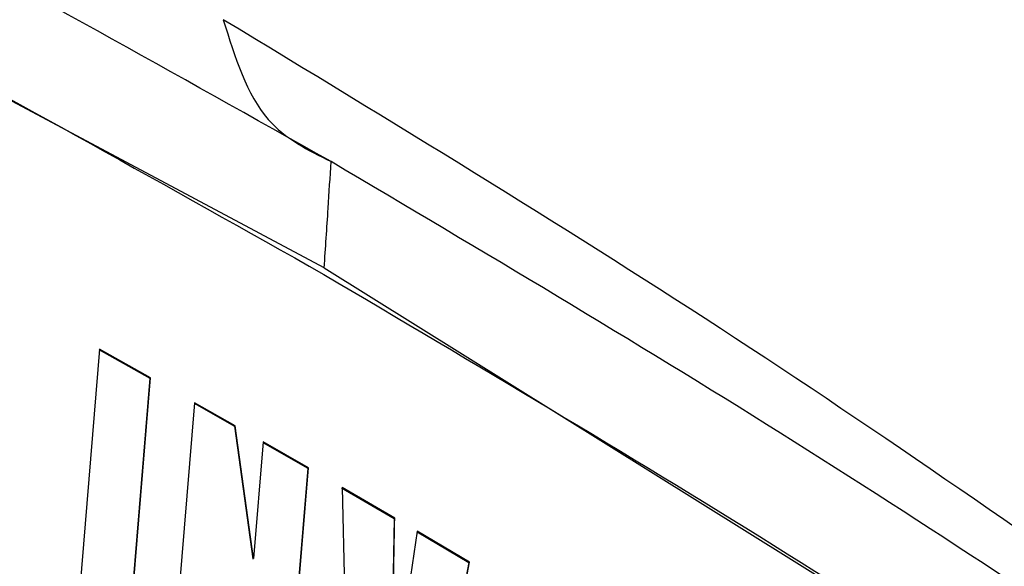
# Model space of a CAD drawing. Extents: x 106 to 315, y 19 to 260.
# Tile 18 of 132: x 160.46 to 163.83, y 71 to 72.88. Entities that reach past the tile are written whole.
import ezdxf

# ---------------------------------------------------------------- set-up
doc = ezdxf.new("R2010")
doc.units = 0
doc.layers.get('0').update_dxf_attribs({"linetype": 'CONTINUOUS'})

msp = doc.modelspace()

# ---------------------------------------------------------------- linework, layer by layer
at = {"color": 7, "linetype": 'CONTINUOUS'}
for p, q in [((161.5011, 72.0261), (158.2318, 73.7707)), ((161.5011, 72.0261), (164.5235, 70.1385)), ((160.7311, 71.7469), (160.6588, 70.8592)), ((160.7291, 71.7457), (160.9039, 71.6476)), ((160.9059, 71.6488), (160.7311, 71.7469)), ((160.9039, 71.6476), (160.8308, 70.7595)), ((160.8329, 70.7607), (160.9059, 71.6488)), ((160.9039, 71.6476), (160.9059, 71.6488)), ((161.0574, 71.5632), (160.9839, 70.6748)), ((161.0554, 71.562), (161.1943, 71.483)), ((161.1963, 71.4842), (161.0574, 71.5632)), ((161.1943, 71.483), (161.1963, 71.4842)), ((161.1943, 71.483), (161.2569, 71.0287)), ((161.2589, 71.0299), (161.1963, 71.4842)), ((161.2916, 71.4297), (161.2589, 71.0299)), ((161.2914, 71.4275), (161.4449, 71.3391)), ((161.4469, 71.3403), (161.2916, 71.4297)), ((161.4449, 71.3391), (161.3709, 70.4505)), ((161.3729, 70.4516), (161.4469, 71.3403)), ((161.4449, 71.3391), (161.4469, 71.3403)), ((161.5602, 71.2724), (161.7403, 71.1674)), ((161.7424, 71.1686), (161.5623, 71.2736)), ((161.5623, 71.2736), (161.585, 70.3288)), ((161.7403, 71.1674), (161.7424, 71.1686)), ((161.8193, 71.1235), (161.7962, 70.968)), ((161.819, 71.1213), (161.9963, 71.0167)), ((161.9984, 71.0179), (161.8193, 71.1235)), ((161.2569, 71.0287), (161.2589, 71.0299)), ((161.9963, 71.0167), (161.8357, 70.1801)), ((161.8378, 70.1812), (161.9984, 71.0179)), ((161.9963, 71.0167), (161.9984, 71.0179))]:
    msp.add_line(p, q, dxfattribs=at)
for points, knots in [([(161.5246, 72.3896), (160.993, 72.6888), (159.9832, 73.2568), (158.9185, 73.7906), (158.4144, 74.0432)], [0, 0, 0, 0, 0.5265422, 1, 1, 1, 1]), ([(158.2309, 73.7484), (158.7888, 73.4662), (159.9053, 72.9013), (160.968, 72.3029), (161.4996, 72.0034)], [0, 0, 0, 0, 0.499716, 1, 1, 1, 1]), ([(161.1556, 72.8759), (161.1956, 72.7473), (161.2672, 72.5176), (161.4459, 72.4288), (161.5246, 72.3896)], [0, 0, 0, 0, 0.5593972, 1, 1, 1, 1]), ([(164.4794, 70.7089), (163.9461, 71.0824), (162.8824, 71.8274), (161.7302, 72.527), (161.1556, 72.8759)], [0, 0, 0, 0, 0.501337, 1, 1, 1, 1]), ([(161.5011, 72.0261), (161.5056, 72.094), (161.5137, 72.2153), (161.5213, 72.3364), (161.5246, 72.3896)], [0, 0, 0, 0, 0.559992, 1, 1, 1, 1]), ([(164.5379, 70.4968), (164.0514, 70.8206), (163.0785, 71.4682), (162.0426, 72.0825), (161.5246, 72.3896)], [0, 0, 0, 0, 0.500002, 1, 1, 1, 1]), ([(161.4996, 72.0034), (162.0176, 71.6969), (163.0544, 71.0834), (164.033, 70.4388), (164.5227, 70.1163)], [0, 0, 0, 0, 0.499653, 1, 1, 1, 1]), ([(161.7403, 71.1674), (161.7394, 71.113), (161.737, 70.9769), (161.7329, 70.7591), (161.729, 70.5958), (161.7271, 70.5142)], [0, 0, 0, 0, 0.250002, 0.625, 1, 1, 1, 1]), ([(161.7291, 70.5153), (161.7317, 70.6242), (161.7355, 70.7875), (161.7395, 71.0053), (161.7414, 71.1142), (161.7424, 71.1686)], [0, 0, 0, 0, 0.499995, 0.749998, 1, 1, 1, 1])]:
    msp.add_open_spline(points, degree=3, knots=knots, dxfattribs=at)

doc.saveas('drawing.dxf')
